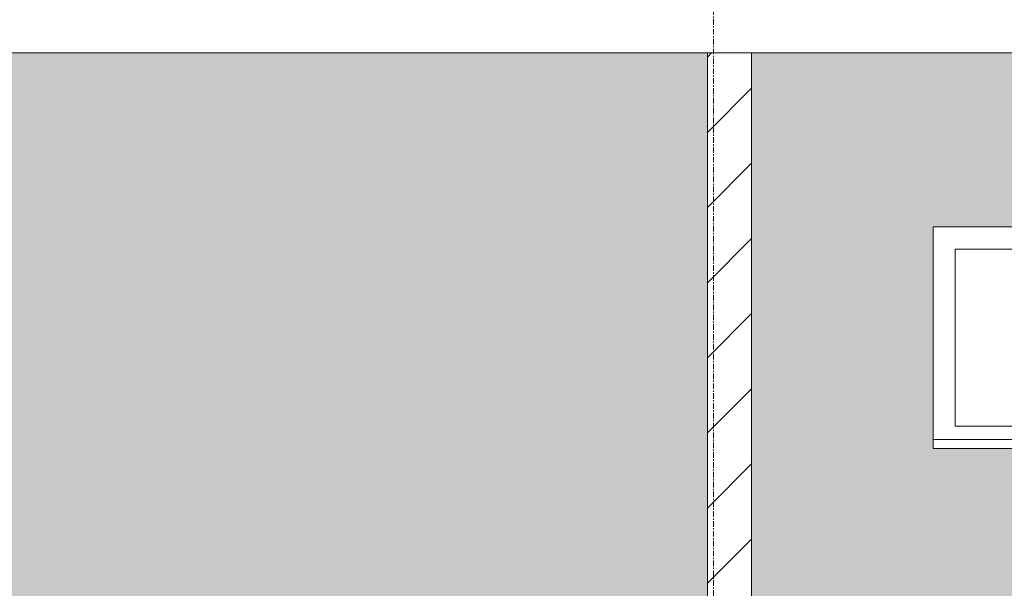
# Model space of a CAD drawing. Header units: millimetres. Extents: x 37681 to 219932, y -4585 to 8657.
# Tile 16 of 53: x 46567 to 48792, y 1184 to 2468. Entities that reach past the tile are written whole.
import ezdxf

# ---------------------------------------------------------------- set-up
doc = ezdxf.new("R2010")
doc.units = ezdxf.units.MM
doc.linetypes.add('ARC Grid Line', pattern=[22.225, 12.7, -3.175, 3.175, -3.175])
for name, color, linetype, lineweight in [('A--A2__Ruwbouw', 8, 'Continuous', 15), ('A--AR9__AlgVoorz', 1, 'Continuous', 9), ('A--L$07A__Stramien', 1, 'Continuous', 13), ('A--L21__Buitenwanden', 3, 'Continuous', 9), ('A--L22__Binnenwanden', 2, 'Continuous', 9), ('A--L23__Vloeren', 3, 'Continuous', 9), ('A--L3__Afbouw', 2, 'Continuous', 9)]:
    doc.layers.add(name, color=color, linetype=linetype, lineweight=lineweight)

# ---------------------------------------------------------------- blocks, each defined once
blk = doc.blocks.new('31_WI_WB_fixed glass - Ontwerpraam-2421983-A')
at = {"layer": 'A--L3__Afbouw'}
for p, q in [((48681.7, 1950), (48681.7, 1550)), ((48681.7, 1950), (49399.4, 1950)), ((49399.4, 1950), (49399.4, 1550)), ((49399.4, 1550), (48681.7, 1550)), ((48631.7, 1500), (48631.7, 1520)), ((49449.4, 1520), (48631.7, 1520)), ((49449.4, 1520), (49449.4, 1500)), ((48631.7, 1500), (49449.4, 1500))]:
    blk.add_line(p, q, dxfattribs=at)

msp = doc.modelspace()

# ---------------------------------------------------------------- hatches: boundary and pattern name
at = {"layer": 'A--A2__Ruwbouw', "lineweight": 9}
h = msp.add_hatch(dxfattribs=at)
h.set_pattern_fill('FP_3', color=256, angle=225, style=0, pattern_type=2)
h.set_pattern_definition([(45, (48887.76, 2980), (-84.853, 84.853), [])])
h.paths.add_polyline_path([(48221.4, -60), (48221.4, 2393), (48121.4, 2393), (48121.4, -60)])
at = {"layer": 'A--AR9__AlgVoorz'}
msp.add_hatch(color=7, dxfattribs=at).paths.add_polyline_path([(48121.4, 0), (48121.4, 2393), (44261.4, 2393), (44261.4, 0), (46583.4, 0)])
h = msp.add_hatch(color=7, dxfattribs=at)
h.paths.add_polyline_path([(49491.4, 0), (49582.4, 0), (49582.4, 2393), (48221.4, 2393), (48221.4, 0), (48226.4, 0)])
h.paths.add_polyline_path([(48631.7, 1500), (48631.7, 2000), (49449.4, 2000), (49449.4, 1500), (48728.3, 1500)])

# ---------------------------------------------------------------- linework, layer by layer
at = {"layer": 'A--L$07A__Stramien', "linetype": 'ARC Grid Line'}
msp.add_line((48135.4, -3588.7), (48135.4, 7521.1), dxfattribs=at)
at = {"layer": 'A--L21__Buitenwanden'}
for p, q in [((48631.7, 2000), (49449.4, 2000)), ((48631.7, 1520), (48631.7, 2000))]:
    msp.add_line(p, q, dxfattribs=at)
at = {"layer": 'A--L22__Binnenwanden', "lineweight": 15}
for p, q in [((48121.4, 2393), (48121.4, -60)), ((48221.4, 2393), (48121.4, 2393)), ((48221.4, -60), (48221.4, 2393))]:
    msp.add_line(p, q, dxfattribs=at)
at = {"layer": 'A--L23__Vloeren', "lineweight": 15}
for p, q in [((44261.4, 2393), (48121.4, 2393)), ((48221.4, 2393), (49582.4, 2393))]:
    msp.add_line(p, q, dxfattribs=at)

# ---------------------------------------------------------------- block references
at = {"layer": 'A--L3__Afbouw'}
msp.add_blockref('31_WI_WB_fixed glass - Ontwerpraam-2421983-A', (0, 0), dxfattribs=at)

doc.saveas('drawing.dxf')
